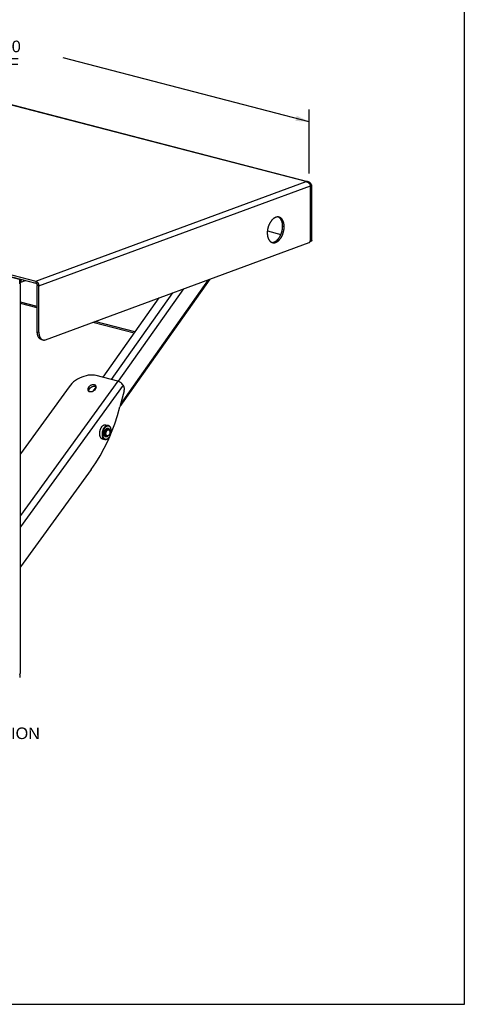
# Model space of a CAD drawing. Header units: inches. Extents: x 0 to 54.8, y 0 to 35.5.
# Tile 9 of 10: x 44.3 to 54.8, y 0 to 23.4. Entities that reach past the tile are written whole.
import ezdxf

# ---------------------------------------------------------------- set-up
doc = ezdxf.new("R2010")
doc.units = ezdxf.units.IN
doc.header["$LTSCALE"] = 3.016129
doc.header["$MEASUREMENT"] = 0
doc.layers.get('0').update_dxf_attribs({"linetype": 'CONTINUOUS'})
doc.layers.add('02___PRT_ALL_AXES', color=7, linetype='CONTINUOUS')
doc.layers.add('DIMENSIONS', color=7, linetype='CONTINUOUS')
doc.styles.get("Standard").update_dxf_attribs({"font": 'arial.ttf'})
doc.dimstyles.new('DIMSTYLE_1', dxfattribs={"dimtxt": 0.274194, "dimasz": 0.322581, "dimexe": 0.09, "dimexo": 0.07, "dimgap": 0.0425, "dimtad": 0, "dimtih": 1, "dimtoh": 1, "dimzin": 4, "dimdsep": 46, "dimtxsty": 'Standard', "dimblk": '_FILLED', "dimblk1": '_FILLED', "dimblk2": '_FILLED', "dimcen": 0.09, "dimazin": 1, "dimtfac": 1, "dimtdec": 3, "dimtofl": 0, "dimtmove": 0, "dimatfit": 3, "dimldrblk": '_FILLED', "dimfxl": 0, "dimtolj": 1, "dimtzin": 4, "dimarcsym": 0})

# ---------------------------------------------------------------- blocks, each defined once
blk = doc.blocks.new('_FILLED')
at = {"color": 0, "linetype": 'ByBlock'}
blk.add_solid([(0, 0), (-1, 0.2), (-1, -0.2)], dxfattribs=at)
blk = doc.blocks.new('*D2')
at = {"layer": 'DIMENSIONS', "color": 2, "linetype": 'Continuous'}
for p, q in [((37.367, 23.288), (37.367, 24.802)), ((37.367, 24.512), (43.21, 22.997)), ((51.156, 20.937), (45.313, 22.452)), ((51.156, 19.712), (51.156, 21.227))]:
    blk.add_line(p, q, dxfattribs=at)
at = {"layer": 'DIMENSIONS', "color": 2, "linetype": 'Continuous', "xscale": 0.3225806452, "yscale": 0.3225806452, "zscale": 0.3225806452}
for p, rotation in [((37.367, 24.512), 165.4635699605), ((51.156, 20.937), 345.4635699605)]:
    blk.add_blockref('_FILLED', p, dxfattribs=dict(at, rotation=rotation))
at = {"layer": 'DIMENSIONS', "color": 2, "linetype": 'Continuous', "insert": (43.827, 22.861), "char_height": 0.2742, "width": 0.95815, "attachment_point": 2, "line_spacing_factor": 0.9}
blk.add_mtext('18.00\\P REF', dxfattribs=at)

msp = doc.modelspace()

# ---------------------------------------------------------------- linework, layer by layer
at = {"color": 7, "linetype": 'Continuous'}
for p, q in [((54.839, 0), (54.839, 35.484)), ((51.186, 19.418), (51.183, 19.419)), ((51.217, 19.43), (51.186, 19.418)), ((51.186, 18.12), (51.186, 19.418)), ((50.562, 18.446), (50.525, 18.456)), ((50.163, 18.347), (50.485, 18.264)), ((51.178, 18.093), (51.201, 18.102)), ((51.186, 18.12), (51.217, 18.131)), ((42.361, 17.703), (44.664, 17.106)), ((44.269, 17.111), (44.282, 17.108)), ((44.281, 17.12), (44.281, 17.177)), ((44.308, 17.128), (44.281, 17.135)), ((44.308, 17.185), (44.308, 17.128)), ((44.308, 17.128), (44.42, 17.169)), ((44.664, 17.152), (44.664, 17.106)), ((44.736, 17.043), (44.7, 17.052)), ((44.7, 15.954), (44.7, 17.052)), ((46.666, 14.184), (48.806, 17.205)), ((48.758, 17.188), (46.687, 14.264)), ((47.909, 16.875), (46.456, 14.823)), ((48.172, 16.972), (46.619, 14.78)), ((44.7, 16.52), (44.297, 16.624)), ((47.587, 16.756), (46.254, 14.875)), ((46.997, 15.924), (46.017, 16.178)), ((44.7, 15.954), (44.736, 15.944)), ((44.798, 15.771), (44.834, 15.761)), ((46.614, 14.782), (44.297, 11.596)), ((46.614, 14.782), (46.101, 14.915)), ((46.74, 14.687), (44.297, 11.326)), ((45.453, 14.649), (44.297, 13.06)), ((45.914, 14.638), (45.936, 14.599)), ((46.094, 14.65), (46.022, 14.547)), ((46.762, 14.55), (46.663, 14.173)), ((46.755, 14.661), (46.74, 14.687)), ((46.315, 13.631), (46.319, 13.637)), ((46.319, 13.637), (46.323, 13.641)), ((46.319, 13.637), (46.322, 13.64)), ((46.422, 13.593), (46.419, 13.607)), ((46.452, 13.642), (46.45, 13.649)), ((46.452, 13.642), (46.45, 13.647)), ((46.288, 13.511), (46.287, 13.515)), ((46.29, 13.505), (46.288, 13.511)), ((46.379, 13.378), (46.42, 13.473)), ((46.399, 13.502), (46.389, 13.492)), ((46.401, 13.446), (46.396, 13.44)), ((45.976, 12.685), (44.297, 10.377)), ((44.281, 7.812), (44.281, 7.755)), ((0, 0), (54.839, 0))]:
    msp.add_line(p, q, dxfattribs=at)
at = {"color": 3, "linetype": 'Continuous'}
for p, q in [((51.083, 19.516), (37.44, 23.054)), ((51.126, 19.513), (37.445, 23.06)), ((44.664, 17.152), (51.083, 19.516)), ((44.736, 17.043), (51.183, 19.417)), ((51.183, 18.119), (51.183, 19.417)), ((51.217, 18.131), (51.217, 19.43)), ((44.897, 15.766), (51.158, 18.071)), ((42.361, 17.749), (44.664, 17.152)), ((44.308, 17.185), (43.918, 17.286)), ((44.297, 7.857), (44.297, 17.078)), ((44.308, 17.185), (44.329, 17.193)), ((44.736, 15.944), (44.736, 17.043)), ((44.7, 16.553), (44.297, 16.657)), ((47.017, 15.952), (46.069, 16.197)), ((45.918, 14.556), (45.918, 14.547)), ((46.078, 14.657), (46.062, 14.659))]:
    msp.add_line(p, q, dxfattribs=at)
for points in [[(51.125, 19.513), (51.123, 19.514), (51.12, 19.514), (51.117, 19.515), (51.115, 19.515), (51.112, 19.516), (51.11, 19.516), (51.107, 19.516), (51.104, 19.517), (51.102, 19.517), (51.099, 19.517), (51.097, 19.517), (51.094, 19.517), (51.091, 19.517), (51.089, 19.517), (51.086, 19.516), (51.083, 19.516)], [(51.083, 19.516), (51.086, 19.516), (51.088, 19.516), (51.09, 19.515), (51.092, 19.515), (51.094, 19.514), (51.096, 19.514), (51.098, 19.513), (51.1, 19.513), (51.102, 19.512), (51.104, 19.511), (51.106, 19.511), (51.108, 19.51), (51.11, 19.509), (51.112, 19.508), (51.114, 19.507), (51.116, 19.506), (51.118, 19.505), (51.12, 19.504), (51.122, 19.503), (51.124, 19.502), (51.126, 19.501), (51.128, 19.5), (51.13, 19.499), (51.132, 19.497), (51.133, 19.496), (51.135, 19.495), (51.137, 19.493), (51.139, 19.492), (51.141, 19.491), (51.142, 19.489), (51.144, 19.488), (51.146, 19.486), (51.147, 19.485), (51.149, 19.483), (51.151, 19.482), (51.152, 19.48), (51.154, 19.478), (51.155, 19.477), (51.157, 19.475), (51.158, 19.473), (51.16, 19.472), (51.161, 19.47), (51.162, 19.468), (51.164, 19.466), (51.165, 19.464), (51.166, 19.463), (51.168, 19.461), (51.169, 19.459), (51.17, 19.457), (51.171, 19.455), (51.172, 19.453), (51.173, 19.451), (51.174, 19.45), (51.175, 19.448), (51.176, 19.446), (51.177, 19.444), (51.178, 19.442), (51.179, 19.44), (51.18, 19.438), (51.181, 19.436), (51.182, 19.434), (51.182, 19.432)], [(51.217, 19.43), (51.216, 19.432), (51.215, 19.435), (51.214, 19.437), (51.212, 19.439), (51.211, 19.442), (51.21, 19.444), (51.208, 19.447), (51.207, 19.449), (51.206, 19.451), (51.204, 19.454), (51.203, 19.456), (51.201, 19.458), (51.199, 19.461), (51.198, 19.463), (51.196, 19.465), (51.194, 19.467), (51.193, 19.469), (51.191, 19.471), (51.189, 19.473), (51.187, 19.475), (51.186, 19.477), (51.184, 19.479), (51.182, 19.481), (51.18, 19.483), (51.178, 19.485), (51.176, 19.487), (51.174, 19.488), (51.172, 19.49), (51.17, 19.492), (51.167, 19.493), (51.165, 19.495), (51.163, 19.496), (51.161, 19.498), (51.159, 19.499), (51.156, 19.5), (51.154, 19.502), (51.152, 19.503), (51.149, 19.504), (51.147, 19.505), (51.145, 19.506), (51.142, 19.507), (51.14, 19.508), (51.137, 19.509), (51.135, 19.51), (51.133, 19.511), (51.13, 19.512), (51.128, 19.513), (51.126, 19.513)], [(51.182, 19.432), (51.182, 19.43), (51.183, 19.428), (51.183, 19.427), (51.183, 19.425), (51.183, 19.423), (51.183, 19.421), (51.183, 19.419), (51.183, 19.417)], [(50.439, 18.675), (50.437, 18.675), (50.434, 18.676), (50.431, 18.677), (50.428, 18.677), (50.424, 18.678), (50.421, 18.678), (50.418, 18.678), (50.415, 18.678), (50.411, 18.679), (50.408, 18.679), (50.405, 18.679), (50.401, 18.678), (50.398, 18.678), (50.395, 18.678), (50.391, 18.677), (50.388, 18.677), (50.385, 18.676), (50.381, 18.675), (50.378, 18.675), (50.374, 18.674), (50.371, 18.673), (50.368, 18.672), (50.364, 18.671), (50.361, 18.67), (50.358, 18.668), (50.354, 18.667), (50.351, 18.665), (50.347, 18.664), (50.344, 18.662), (50.341, 18.661), (50.337, 18.659), (50.334, 18.657), (50.331, 18.655), (50.327, 18.653), (50.324, 18.651), (50.321, 18.649), (50.317, 18.646), (50.314, 18.644), (50.311, 18.642), (50.307, 18.639), (50.304, 18.636), (50.301, 18.634), (50.298, 18.631), (50.294, 18.628), (50.291, 18.625), (50.288, 18.622), (50.285, 18.619), (50.282, 18.616), (50.279, 18.613), (50.276, 18.61), (50.272, 18.607), (50.269, 18.603), (50.266, 18.6), (50.263, 18.596), (50.261, 18.593), (50.258, 18.589), (50.255, 18.585), (50.252, 18.582), (50.249, 18.578), (50.246, 18.574), (50.243, 18.57), (50.241, 18.566), (50.238, 18.562), (50.235, 18.558), (50.233, 18.554), (50.23, 18.55), (50.228, 18.545), (50.225, 18.541), (50.223, 18.537), (50.22, 18.532), (50.218, 18.528), (50.215, 18.523), (50.213, 18.519), (50.211, 18.514), (50.209, 18.51), (50.206, 18.505), (50.204, 18.5), (50.202, 18.496), (50.2, 18.491), (50.198, 18.486), (50.196, 18.481), (50.194, 18.477), (50.192, 18.472), (50.19, 18.467), (50.189, 18.462), (50.187, 18.457), (50.185, 18.452), (50.184, 18.447), (50.182, 18.442), (50.181, 18.437), (50.179, 18.432), (50.178, 18.427), (50.176, 18.422), (50.175, 18.416), (50.174, 18.411), (50.173, 18.406), (50.171, 18.401), (50.17, 18.396), (50.169, 18.391), (50.168, 18.386), (50.167, 18.38), (50.166, 18.375), (50.166, 18.37), (50.165, 18.365), (50.164, 18.36), (50.164, 18.355), (50.163, 18.349), (50.162, 18.344), (50.162, 18.339), (50.161, 18.334), (50.161, 18.329), (50.161, 18.324), (50.161, 18.319), (50.16, 18.314), (50.16, 18.308), (50.16, 18.303), (50.16, 18.298)], [(50.562, 18.446), (50.562, 18.451), (50.562, 18.456), (50.562, 18.461), (50.561, 18.466), (50.561, 18.471), (50.561, 18.476), (50.56, 18.481), (50.56, 18.486), (50.559, 18.49), (50.559, 18.495), (50.558, 18.5), (50.558, 18.505), (50.557, 18.509), (50.556, 18.514), (50.555, 18.518), (50.555, 18.523), (50.554, 18.527), (50.553, 18.532), (50.552, 18.536), (50.55, 18.541), (50.549, 18.545), (50.548, 18.549), (50.547, 18.553), (50.546, 18.558), (50.544, 18.562), (50.543, 18.566), (50.541, 18.57), (50.54, 18.574), (50.538, 18.577), (50.537, 18.581), (50.535, 18.585), (50.533, 18.589), (50.531, 18.592), (50.53, 18.596), (50.528, 18.599), (50.526, 18.603), (50.524, 18.606), (50.522, 18.61), (50.52, 18.613), (50.518, 18.616), (50.516, 18.619), (50.513, 18.622), (50.511, 18.625), (50.509, 18.628), (50.507, 18.631), (50.504, 18.633), (50.502, 18.636), (50.499, 18.639), (50.497, 18.641), (50.494, 18.644), (50.492, 18.646), (50.489, 18.648), (50.487, 18.651), (50.484, 18.653), (50.481, 18.655), (50.478, 18.657), (50.476, 18.659), (50.473, 18.66), (50.47, 18.662), (50.467, 18.664), (50.464, 18.665), (50.461, 18.667), (50.458, 18.668), (50.455, 18.669), (50.452, 18.671), (50.449, 18.672), (50.446, 18.673), (50.443, 18.674), (50.44, 18.675), (50.439, 18.675)], [(50.16, 18.298), (50.16, 18.293), (50.16, 18.288), (50.16, 18.283), (50.161, 18.278), (50.161, 18.274), (50.161, 18.269), (50.161, 18.264), (50.162, 18.259), (50.162, 18.254), (50.163, 18.249), (50.164, 18.245), (50.164, 18.24), (50.165, 18.235), (50.166, 18.231), (50.166, 18.226), (50.167, 18.222), (50.168, 18.217), (50.169, 18.213), (50.17, 18.208), (50.171, 18.204), (50.173, 18.2), (50.174, 18.195), (50.175, 18.191), (50.176, 18.187), (50.178, 18.183), (50.179, 18.179), (50.181, 18.175), (50.182, 18.171), (50.184, 18.167), (50.185, 18.163), (50.187, 18.16), (50.189, 18.156), (50.19, 18.152), (50.192, 18.149), (50.194, 18.145), (50.196, 18.142), (50.198, 18.138), (50.2, 18.135), (50.202, 18.132), (50.204, 18.129), (50.206, 18.126), (50.209, 18.123), (50.211, 18.12), (50.213, 18.117), (50.215, 18.114), (50.218, 18.111), (50.22, 18.109), (50.223, 18.106), (50.225, 18.103), (50.228, 18.101), (50.23, 18.099), (50.233, 18.096), (50.235, 18.094), (50.238, 18.092), (50.241, 18.09), (50.243, 18.088), (50.246, 18.086), (50.249, 18.084), (50.252, 18.083), (50.255, 18.081), (50.258, 18.079), (50.261, 18.078), (50.263, 18.077), (50.266, 18.075), (50.269, 18.074), (50.272, 18.073), (50.276, 18.072), (50.279, 18.071), (50.282, 18.07), (50.283, 18.07)], [(50.283, 18.07), (50.285, 18.069), (50.288, 18.069), (50.291, 18.068), (50.294, 18.067), (50.298, 18.067), (50.301, 18.067), (50.304, 18.066), (50.307, 18.066), (50.311, 18.066), (50.314, 18.066), (50.317, 18.066), (50.321, 18.066), (50.324, 18.067), (50.327, 18.067), (50.331, 18.067), (50.334, 18.068), (50.337, 18.068), (50.341, 18.069), (50.344, 18.07), (50.347, 18.071), (50.351, 18.072), (50.354, 18.073), (50.358, 18.074), (50.361, 18.075), (50.364, 18.076), (50.368, 18.078), (50.371, 18.079), (50.374, 18.081), (50.378, 18.082), (50.381, 18.084), (50.385, 18.086), (50.388, 18.088), (50.391, 18.09), (50.395, 18.092), (50.398, 18.094), (50.401, 18.096), (50.405, 18.098), (50.408, 18.101), (50.411, 18.103), (50.415, 18.106), (50.418, 18.108), (50.421, 18.111), (50.424, 18.114), (50.428, 18.116), (50.431, 18.119), (50.434, 18.122), (50.437, 18.125), (50.44, 18.128), (50.443, 18.132), (50.446, 18.135), (50.449, 18.138), (50.452, 18.141), (50.455, 18.145), (50.458, 18.148), (50.461, 18.152), (50.464, 18.156), (50.467, 18.159), (50.47, 18.163), (50.473, 18.167), (50.476, 18.171), (50.478, 18.175), (50.481, 18.179), (50.484, 18.183), (50.487, 18.187), (50.489, 18.191), (50.492, 18.195), (50.494, 18.199), (50.497, 18.204), (50.499, 18.208), (50.502, 18.212), (50.504, 18.217), (50.507, 18.221), (50.509, 18.226), (50.511, 18.23), (50.513, 18.235), (50.516, 18.24), (50.518, 18.244), (50.52, 18.249), (50.522, 18.254), (50.524, 18.258), (50.526, 18.263), (50.528, 18.268), (50.53, 18.273), (50.531, 18.278), (50.533, 18.283), (50.535, 18.288), (50.537, 18.293), (50.538, 18.298), (50.54, 18.303), (50.541, 18.308), (50.543, 18.313), (50.544, 18.318), (50.546, 18.323), (50.547, 18.328), (50.548, 18.333), (50.549, 18.338), (50.55, 18.344), (50.552, 18.349), (50.553, 18.354), (50.554, 18.359), (50.555, 18.364), (50.555, 18.369), (50.556, 18.375), (50.557, 18.38), (50.558, 18.385), (50.558, 18.39), (50.559, 18.395), (50.559, 18.4), (50.56, 18.406), (50.56, 18.411), (50.561, 18.416), (50.561, 18.421), (50.561, 18.426), (50.562, 18.431), (50.562, 18.436), (50.562, 18.441), (50.562, 18.446)], [(51.158, 18.071), (51.158, 18.072), (51.159, 18.072), (51.16, 18.072), (51.16, 18.073), (51.161, 18.073), (51.162, 18.073), (51.163, 18.074), (51.163, 18.074), (51.164, 18.075), (51.165, 18.075), (51.165, 18.076), (51.166, 18.077), (51.167, 18.077), (51.167, 18.078), (51.168, 18.078), (51.169, 18.079), (51.169, 18.08), (51.17, 18.081), (51.171, 18.081), (51.171, 18.082), (51.172, 18.083), (51.172, 18.084), (51.173, 18.085), (51.174, 18.085), (51.174, 18.086), (51.175, 18.087), (51.175, 18.088), (51.176, 18.089), (51.176, 18.09), (51.177, 18.091), (51.177, 18.092), (51.178, 18.093)], [(51.178, 18.093), (51.178, 18.094), (51.179, 18.095), (51.179, 18.096), (51.179, 18.097), (51.18, 18.098), (51.18, 18.099), (51.18, 18.1), (51.181, 18.101), (51.181, 18.102), (51.181, 18.104), (51.182, 18.105), (51.182, 18.106), (51.182, 18.107), (51.182, 18.108), (51.182, 18.109), (51.183, 18.11), (51.183, 18.111), (51.183, 18.112), (51.183, 18.113), (51.183, 18.114), (51.183, 18.116), (51.183, 18.117), (51.183, 18.118), (51.183, 18.119)], [(51.217, 18.131), (51.217, 18.13), (51.217, 18.129), (51.217, 18.128), (51.217, 18.127), (51.217, 18.126), (51.217, 18.125), (51.217, 18.124), (51.217, 18.123), (51.216, 18.122), (51.216, 18.121), (51.216, 18.12), (51.216, 18.119), (51.215, 18.118), (51.215, 18.117), (51.215, 18.116), (51.214, 18.116), (51.214, 18.115), (51.214, 18.114), (51.213, 18.113), (51.213, 18.112), (51.212, 18.112), (51.212, 18.111), (51.211, 18.11), (51.211, 18.109), (51.21, 18.109), (51.21, 18.108), (51.209, 18.107), (51.208, 18.107), (51.208, 18.106), (51.207, 18.106), (51.206, 18.105), (51.206, 18.105), (51.205, 18.104), (51.204, 18.104), (51.204, 18.103), (51.203, 18.103), (51.202, 18.102), (51.202, 18.102), (51.201, 18.102), (51.201, 18.102)], [(44.282, 17.108), (44.282, 17.108), (44.281, 17.108), (44.28, 17.108), (44.28, 17.108), (44.279, 17.108), (44.278, 17.108), (44.277, 17.108), (44.277, 17.108), (44.276, 17.108), (44.275, 17.108), (44.275, 17.108), (44.274, 17.108), (44.273, 17.107), (44.272, 17.107), (44.272, 17.107)], [(44.297, 17.035), (44.298, 17.039), (44.299, 17.05), (44.3, 17.061), (44.3, 17.071), (44.299, 17.081), (44.298, 17.091), (44.296, 17.1), (44.294, 17.109), (44.291, 17.118), (44.287, 17.125), (44.283, 17.132), (44.281, 17.135)], [(44.297, 17.078), (44.297, 17.079), (44.297, 17.08), (44.297, 17.081), (44.297, 17.083), (44.297, 17.084), (44.297, 17.085), (44.297, 17.086), (44.297, 17.087), (44.297, 17.088), (44.296, 17.088), (44.296, 17.089), (44.296, 17.09), (44.296, 17.091), (44.295, 17.092), (44.295, 17.093), (44.295, 17.094), (44.295, 17.095), (44.294, 17.096), (44.294, 17.096), (44.293, 17.097), (44.293, 17.098), (44.293, 17.099), (44.292, 17.099), (44.292, 17.1), (44.291, 17.101), (44.291, 17.101), (44.29, 17.102), (44.29, 17.102), (44.289, 17.103), (44.289, 17.104), (44.288, 17.104), (44.288, 17.105), (44.287, 17.105), (44.287, 17.105), (44.286, 17.106), (44.285, 17.106), (44.285, 17.106), (44.284, 17.107), (44.284, 17.107), (44.283, 17.107), (44.282, 17.107), (44.282, 17.108)], [(44.664, 17.152), (44.665, 17.152), (44.667, 17.151), (44.669, 17.151), (44.67, 17.15), (44.672, 17.149), (44.673, 17.149), (44.675, 17.148), (44.677, 17.147), (44.678, 17.146), (44.68, 17.146), (44.681, 17.145), (44.683, 17.144), (44.685, 17.143), (44.686, 17.142), (44.688, 17.141), (44.689, 17.14), (44.691, 17.138), (44.692, 17.137), (44.694, 17.136), (44.695, 17.135), (44.697, 17.134), (44.698, 17.132), (44.7, 17.131), (44.701, 17.13), (44.702, 17.128), (44.704, 17.127), (44.705, 17.125), (44.706, 17.124), (44.708, 17.122), (44.709, 17.121), (44.71, 17.119), (44.711, 17.117), (44.713, 17.116), (44.714, 17.114), (44.715, 17.112), (44.716, 17.11), (44.717, 17.109), (44.718, 17.107), (44.719, 17.105), (44.721, 17.103), (44.722, 17.101), (44.722, 17.099), (44.723, 17.098), (44.724, 17.096), (44.725, 17.094), (44.726, 17.092), (44.727, 17.09), (44.728, 17.088), (44.728, 17.086), (44.729, 17.084), (44.73, 17.082), (44.731, 17.08), (44.731, 17.078), (44.732, 17.076), (44.732, 17.074), (44.733, 17.072), (44.733, 17.07), (44.734, 17.068), (44.734, 17.065), (44.735, 17.063), (44.735, 17.061), (44.735, 17.059), (44.735, 17.057), (44.736, 17.055), (44.736, 17.053), (44.736, 17.051), (44.736, 17.049), (44.736, 17.047), (44.736, 17.045), (44.736, 17.043)], [(44.736, 15.944), (44.736, 15.94), (44.736, 15.936), (44.737, 15.932), (44.737, 15.928), (44.737, 15.923), (44.737, 15.919), (44.738, 15.915), (44.738, 15.911), (44.738, 15.907), (44.739, 15.903), (44.739, 15.899), (44.74, 15.895), (44.741, 15.891), (44.741, 15.887), (44.742, 15.884), (44.743, 15.88), (44.744, 15.876), (44.745, 15.872), (44.746, 15.869), (44.747, 15.865), (44.748, 15.861), (44.749, 15.858), (44.75, 15.854), (44.751, 15.851), (44.752, 15.847), (44.753, 15.844), (44.755, 15.841), (44.756, 15.838), (44.757, 15.834), (44.759, 15.831), (44.76, 15.828), (44.762, 15.825), (44.763, 15.822), (44.765, 15.819), (44.767, 15.816), (44.768, 15.814), (44.77, 15.811), (44.772, 15.808), (44.774, 15.806), (44.776, 15.803), (44.778, 15.801), (44.779, 15.798), (44.781, 15.796), (44.783, 15.794), (44.785, 15.791), (44.788, 15.789), (44.79, 15.787), (44.792, 15.785), (44.794, 15.783), (44.796, 15.781), (44.799, 15.779), (44.801, 15.778), (44.803, 15.776), (44.805, 15.774), (44.808, 15.773), (44.81, 15.771), (44.813, 15.77), (44.815, 15.769), (44.818, 15.768), (44.82, 15.766), (44.823, 15.765), (44.825, 15.764), (44.828, 15.763), (44.83, 15.763), (44.833, 15.762), (44.834, 15.761)], [(44.834, 15.761), (44.836, 15.761), (44.838, 15.761), (44.841, 15.76), (44.844, 15.76), (44.846, 15.759), (44.849, 15.759), (44.852, 15.759), (44.855, 15.759), (44.857, 15.758), (44.86, 15.758), (44.863, 15.759), (44.866, 15.759), (44.869, 15.759), (44.871, 15.759), (44.874, 15.76), (44.877, 15.76), (44.88, 15.761), (44.883, 15.761), (44.886, 15.762), (44.888, 15.763), (44.891, 15.764), (44.894, 15.765), (44.897, 15.766)], [(45.936, 14.599), (45.927, 14.584), (45.921, 14.57), (45.918, 14.556)], [(46.062, 14.659), (46.046, 14.659), (46.028, 14.657), (46.01, 14.652), (45.993, 14.645), (45.976, 14.636), (45.961, 14.625), (45.948, 14.612), (45.936, 14.599)], [(46.099, 14.647), (46.091, 14.652), (46.078, 14.657)], [(44.281, 7.815), (44.282, 7.816), (44.282, 7.816), (44.283, 7.817), (44.284, 7.818), (44.284, 7.818), (44.285, 7.819), (44.285, 7.82), (44.286, 7.821), (44.287, 7.822), (44.287, 7.822), (44.288, 7.823), (44.288, 7.824), (44.289, 7.825), (44.289, 7.826), (44.29, 7.827), (44.29, 7.828), (44.291, 7.829), (44.291, 7.83), (44.292, 7.831), (44.292, 7.832), (44.293, 7.833), (44.293, 7.834), (44.293, 7.835), (44.294, 7.836), (44.294, 7.837), (44.295, 7.838), (44.295, 7.839), (44.295, 7.84), (44.295, 7.841), (44.296, 7.842), (44.296, 7.844), (44.296, 7.845), (44.296, 7.846), (44.297, 7.847), (44.297, 7.848), (44.297, 7.849), (44.297, 7.85), (44.297, 7.851), (44.297, 7.852), (44.297, 7.853), (44.297, 7.855), (44.297, 7.856), (44.297, 7.857)]]:
    msp.add_lwpolyline(points, dxfattribs=at)
at = {"color": 7, "linetype": 'Continuous'}
for points in [[(51.186, 19.418), (51.185, 19.42), (51.184, 19.421), (51.183, 19.422)], [(50.265, 18.076), (50.267, 18.076), (50.271, 18.076), (50.274, 18.076), (50.277, 18.076), (50.28, 18.076), (50.284, 18.076), (50.287, 18.076), (50.29, 18.076), (50.294, 18.077), (50.297, 18.077), (50.3, 18.078), (50.304, 18.079), (50.307, 18.079), (50.311, 18.08), (50.314, 18.081), (50.317, 18.082), (50.321, 18.083), (50.324, 18.085), (50.328, 18.086), (50.331, 18.087), (50.334, 18.089), (50.338, 18.09), (50.341, 18.092), (50.344, 18.094), (50.348, 18.095), (50.351, 18.097), (50.355, 18.099), (50.358, 18.101), (50.361, 18.103), (50.365, 18.106), (50.368, 18.108), (50.371, 18.11), (50.375, 18.113), (50.378, 18.115), (50.381, 18.118), (50.384, 18.12), (50.388, 18.123), (50.391, 18.126), (50.394, 18.129), (50.397, 18.132), (50.4, 18.135), (50.403, 18.138), (50.406, 18.141), (50.41, 18.144), (50.413, 18.148), (50.416, 18.151), (50.419, 18.154), (50.422, 18.158), (50.425, 18.161), (50.428, 18.165), (50.43, 18.169), (50.433, 18.173), (50.436, 18.176), (50.439, 18.18), (50.442, 18.184), (50.444, 18.188), (50.447, 18.192), (50.45, 18.196), (50.452, 18.2), (50.455, 18.205), (50.458, 18.209), (50.46, 18.213), (50.463, 18.217), (50.465, 18.222), (50.467, 18.226), (50.47, 18.231), (50.472, 18.235), (50.474, 18.24), (50.477, 18.244), (50.479, 18.249), (50.481, 18.254), (50.483, 18.258), (50.485, 18.263), (50.487, 18.268), (50.489, 18.273), (50.491, 18.278), (50.493, 18.283), (50.495, 18.287), (50.496, 18.292), (50.498, 18.297), (50.5, 18.302), (50.501, 18.307), (50.503, 18.312), (50.505, 18.317), (50.506, 18.322), (50.507, 18.328), (50.509, 18.333), (50.51, 18.338), (50.511, 18.343), (50.513, 18.348), (50.514, 18.353), (50.515, 18.358), (50.516, 18.363), (50.517, 18.369), (50.518, 18.374), (50.519, 18.379), (50.519, 18.384), (50.52, 18.389), (50.521, 18.394), (50.522, 18.4), (50.522, 18.405), (50.523, 18.41), (50.523, 18.415), (50.524, 18.42), (50.524, 18.425), (50.524, 18.431), (50.525, 18.436), (50.525, 18.441), (50.525, 18.446), (50.525, 18.451), (50.525, 18.456)], [(50.525, 18.456), (50.525, 18.461), (50.525, 18.466), (50.525, 18.471), (50.525, 18.476), (50.524, 18.481), (50.524, 18.486), (50.524, 18.49), (50.523, 18.495), (50.523, 18.5), (50.522, 18.505), (50.522, 18.509), (50.521, 18.514), (50.52, 18.519), (50.519, 18.523), (50.519, 18.528), (50.518, 18.532), (50.517, 18.537), (50.516, 18.541), (50.515, 18.546), (50.514, 18.55), (50.513, 18.554), (50.511, 18.559), (50.51, 18.563), (50.509, 18.567), (50.507, 18.571), (50.506, 18.575), (50.505, 18.579), (50.503, 18.583), (50.501, 18.587), (50.5, 18.591), (50.498, 18.595), (50.496, 18.598), (50.495, 18.602), (50.493, 18.605), (50.491, 18.609), (50.489, 18.612), (50.487, 18.616), (50.485, 18.619), (50.483, 18.622), (50.481, 18.625), (50.479, 18.629), (50.477, 18.632), (50.474, 18.635), (50.472, 18.637), (50.47, 18.64), (50.467, 18.643), (50.465, 18.646), (50.463, 18.648), (50.46, 18.651), (50.458, 18.653), (50.455, 18.656), (50.452, 18.658), (50.45, 18.66), (50.447, 18.662), (50.444, 18.664), (50.442, 18.666), (50.439, 18.668), (50.436, 18.67), (50.433, 18.672), (50.43, 18.673), (50.428, 18.675), (50.425, 18.676), (50.422, 18.678), (50.421, 18.678)], [(51.18, 18.098), (51.18, 18.098), (51.18, 18.099), (51.181, 18.099), (51.181, 18.1), (51.182, 18.101), (51.182, 18.102), (51.183, 18.103), (51.183, 18.103), (51.183, 18.104), (51.184, 18.105), (51.184, 18.106), (51.184, 18.107), (51.185, 18.108), (51.185, 18.109), (51.185, 18.11), (51.185, 18.111), (51.186, 18.112), (51.186, 18.113), (51.186, 18.114), (51.186, 18.115), (51.186, 18.116), (51.186, 18.117), (51.186, 18.118), (51.186, 18.119), (51.186, 18.12)], [(44.288, 17.123), (44.289, 17.124), (44.291, 17.126), (44.293, 17.128), (44.295, 17.131), (44.296, 17.131)], [(44.664, 17.106), (44.665, 17.106), (44.666, 17.106), (44.667, 17.105), (44.668, 17.105), (44.668, 17.105), (44.669, 17.104), (44.67, 17.104), (44.671, 17.103), (44.672, 17.103), (44.673, 17.102), (44.674, 17.102), (44.675, 17.101), (44.676, 17.1), (44.677, 17.1), (44.678, 17.099), (44.679, 17.098), (44.68, 17.098), (44.68, 17.097), (44.681, 17.096), (44.682, 17.095), (44.683, 17.094), (44.684, 17.093), (44.685, 17.093), (44.685, 17.092), (44.686, 17.091), (44.687, 17.09), (44.688, 17.089), (44.688, 17.088), (44.689, 17.087), (44.69, 17.086), (44.69, 17.085), (44.691, 17.083), (44.692, 17.082), (44.692, 17.081), (44.693, 17.08), (44.693, 17.079), (44.694, 17.078), (44.694, 17.077), (44.695, 17.076), (44.695, 17.074), (44.696, 17.073), (44.696, 17.072), (44.697, 17.071), (44.697, 17.07), (44.697, 17.068), (44.698, 17.067), (44.698, 17.066), (44.698, 17.065), (44.699, 17.063), (44.699, 17.062), (44.699, 17.061), (44.699, 17.06), (44.699, 17.058), (44.699, 17.057), (44.699, 17.056), (44.7, 17.055), (44.7, 17.054), (44.7, 17.052)], [(44.798, 15.771), (44.796, 15.771), (44.794, 15.772), (44.791, 15.773), (44.788, 15.774), (44.786, 15.775), (44.783, 15.776), (44.781, 15.777), (44.778, 15.778), (44.776, 15.78), (44.773, 15.781), (44.771, 15.782), (44.769, 15.784), (44.766, 15.786), (44.764, 15.787), (44.762, 15.789), (44.759, 15.791), (44.757, 15.793), (44.755, 15.795), (44.753, 15.797), (44.751, 15.799), (44.749, 15.801), (44.747, 15.803), (44.745, 15.805), (44.743, 15.808), (44.741, 15.81), (44.739, 15.813), (44.737, 15.815), (44.735, 15.818), (44.733, 15.82), (44.732, 15.823), (44.73, 15.826), (44.728, 15.829), (44.727, 15.832), (44.725, 15.835), (44.724, 15.838), (44.722, 15.841), (44.721, 15.844), (44.719, 15.847), (44.718, 15.85), (44.717, 15.854), (44.715, 15.857), (44.714, 15.86), (44.713, 15.864), (44.712, 15.867), (44.711, 15.871), (44.71, 15.874), (44.709, 15.878), (44.708, 15.882), (44.707, 15.886), (44.706, 15.889), (44.705, 15.893), (44.705, 15.897), (44.704, 15.901), (44.703, 15.905), (44.703, 15.909), (44.702, 15.913), (44.702, 15.917), (44.701, 15.921), (44.701, 15.925), (44.701, 15.929), (44.7, 15.933), (44.7, 15.937), (44.7, 15.941), (44.7, 15.945), (44.7, 15.95), (44.7, 15.954)], [(46.101, 14.915), (46.057, 14.924), (46.01, 14.928), (45.96, 14.927), (45.909, 14.922), (45.857, 14.912), (45.805, 14.897), (45.753, 14.878), (45.702, 14.855), (45.653, 14.828), (45.606, 14.798), (45.562, 14.764), (45.521, 14.728), (45.485, 14.689), (45.453, 14.649)], [(46.74, 14.687), (46.726, 14.707), (46.709, 14.726), (46.687, 14.745), (46.662, 14.761), (46.639, 14.773), (46.614, 14.782)], [(45.914, 14.638), (45.906, 14.623), (45.9, 14.609), (45.897, 14.595), (45.897, 14.582), (45.9, 14.569), (45.903, 14.563)], [(45.903, 14.563), (45.906, 14.558), (45.915, 14.549), (45.926, 14.541), (45.94, 14.536), (45.955, 14.534), (45.972, 14.534), (45.99, 14.536), (46.007, 14.541), (46.025, 14.548), (46.041, 14.558), (46.057, 14.569), (46.07, 14.581), (46.081, 14.594)], [(46.093, 14.669), (46.09, 14.674), (46.081, 14.684), (46.069, 14.691), (46.056, 14.696), (46.04, 14.698), (46.024, 14.698), (46.006, 14.696), (45.989, 14.691), (45.971, 14.684), (45.955, 14.675), (45.939, 14.664), (45.926, 14.651), (45.914, 14.638)], [(46.081, 14.594), (46.09, 14.609), (46.096, 14.623), (46.099, 14.637), (46.099, 14.651), (46.096, 14.663), (46.093, 14.669)], [(46.762, 14.55), (46.766, 14.571), (46.768, 14.591), (46.768, 14.611), (46.766, 14.629), (46.761, 14.646), (46.755, 14.661)], [(46.445, 13.531), (46.462, 13.57), (46.538, 13.767), (46.605, 13.967), (46.663, 14.173)], [(46.284, 13.676), (46.278, 13.667), (46.272, 13.658), (46.267, 13.649), (46.262, 13.639), (46.257, 13.628), (46.253, 13.618), (46.249, 13.607), (46.246, 13.596), (46.243, 13.584), (46.241, 13.573), (46.239, 13.561), (46.237, 13.55), (46.236, 13.539), (46.236, 13.528), (46.236, 13.517), (46.237, 13.506), (46.238, 13.495), (46.239, 13.485), (46.242, 13.475)], [(46.295, 13.667), (46.289, 13.659), (46.284, 13.651), (46.279, 13.642), (46.274, 13.632), (46.27, 13.623), (46.266, 13.613), (46.262, 13.602), (46.259, 13.592), (46.257, 13.581), (46.254, 13.57), (46.253, 13.56), (46.251, 13.549), (46.25, 13.538), (46.25, 13.528), (46.25, 13.517), (46.251, 13.507), (46.252, 13.497), (46.253, 13.488), (46.255, 13.479)], [(46.296, 13.692), (46.29, 13.684), (46.284, 13.676)], [(46.288, 13.511), (46.287, 13.517), (46.286, 13.524), (46.286, 13.531), (46.285, 13.538), (46.286, 13.546), (46.286, 13.553), (46.287, 13.561), (46.288, 13.569), (46.29, 13.576), (46.292, 13.584), (46.295, 13.592), (46.297, 13.599), (46.3, 13.606), (46.304, 13.613), (46.307, 13.62), (46.311, 13.626), (46.315, 13.631)], [(46.307, 13.682), (46.301, 13.675), (46.295, 13.667)], [(46.332, 13.72), (46.325, 13.716), (46.317, 13.711), (46.31, 13.705), (46.303, 13.699), (46.296, 13.692)], [(46.301, 13.538), (46.301, 13.546), (46.302, 13.554), (46.303, 13.562), (46.305, 13.57), (46.307, 13.578), (46.309, 13.586), (46.312, 13.594), (46.315, 13.601), (46.319, 13.608), (46.322, 13.615), (46.327, 13.621), (46.331, 13.627), (46.336, 13.632), (46.341, 13.637), (46.346, 13.641), (46.351, 13.645), (46.356, 13.648), (46.361, 13.65), (46.367, 13.652), (46.372, 13.653), (46.377, 13.653), (46.382, 13.652), (46.385, 13.652)], [(46.45, 13.647), (46.448, 13.656), (46.445, 13.664), (46.442, 13.672), (46.438, 13.68), (46.434, 13.687), (46.429, 13.693), (46.424, 13.699), (46.419, 13.704), (46.414, 13.708), (46.408, 13.712), (46.402, 13.715), (46.395, 13.717), (46.389, 13.719), (46.382, 13.72), (46.375, 13.72), (46.368, 13.719), (46.361, 13.718), (46.354, 13.716), (46.347, 13.713), (46.34, 13.709), (46.333, 13.705), (46.327, 13.7), (46.32, 13.695), (46.313, 13.689), (46.307, 13.682)], [(46.322, 13.64), (46.323, 13.642), (46.328, 13.647), (46.333, 13.651), (46.338, 13.655), (46.343, 13.658), (46.348, 13.661), (46.353, 13.663), (46.358, 13.664), (46.363, 13.665), (46.368, 13.666), (46.373, 13.666), (46.377, 13.665), (46.382, 13.664), (46.387, 13.662), (46.391, 13.659), (46.395, 13.656), (46.399, 13.653), (46.402, 13.649), (46.406, 13.645), (46.409, 13.64), (46.411, 13.634), (46.414, 13.629), (46.416, 13.622), (46.417, 13.616), (46.418, 13.611)], [(46.323, 13.641), (46.327, 13.644), (46.331, 13.648), (46.336, 13.651), (46.341, 13.653), (46.345, 13.655), (46.35, 13.657), (46.354, 13.658), (46.359, 13.658)], [(46.329, 13.539), (46.329, 13.545), (46.33, 13.552), (46.331, 13.558), (46.332, 13.564), (46.334, 13.571), (46.335, 13.577), (46.338, 13.583), (46.34, 13.589), (46.343, 13.594), (46.346, 13.599), (46.349, 13.604), (46.353, 13.609), (46.357, 13.613), (46.36, 13.617), (46.364, 13.62), (46.368, 13.623), (46.372, 13.625), (46.377, 13.627), (46.381, 13.628), (46.385, 13.629), (46.389, 13.629), (46.393, 13.629), (46.397, 13.628), (46.4, 13.626), (46.404, 13.624), (46.407, 13.622), (46.41, 13.619), (46.413, 13.615), (46.416, 13.611), (46.418, 13.607)], [(46.388, 13.729), (46.383, 13.73), (46.376, 13.731), (46.369, 13.731), (46.362, 13.731), (46.354, 13.729), (46.347, 13.727), (46.339, 13.724), (46.332, 13.72)], [(46.359, 13.658), (46.363, 13.658), (46.367, 13.657), (46.369, 13.657)], [(46.369, 13.657), (46.372, 13.656), (46.376, 13.654), (46.377, 13.654)], [(46.385, 13.652), (46.387, 13.651), (46.392, 13.649), (46.396, 13.647), (46.4, 13.643), (46.404, 13.64), (46.408, 13.635), (46.411, 13.63), (46.414, 13.625), (46.416, 13.619), (46.418, 13.612), (46.419, 13.607)], [(46.45, 13.649), (46.449, 13.654), (46.446, 13.664), (46.443, 13.673), (46.44, 13.681), (46.436, 13.689), (46.431, 13.696), (46.426, 13.703), (46.421, 13.709), (46.416, 13.714), (46.41, 13.719), (46.403, 13.723), (46.397, 13.726), (46.39, 13.729), (46.388, 13.729)], [(46.424, 13.574), (46.424, 13.568), (46.423, 13.562), (46.423, 13.555), (46.421, 13.549), (46.42, 13.543), (46.418, 13.537), (46.416, 13.531), (46.413, 13.525), (46.41, 13.519), (46.407, 13.514), (46.404, 13.509), (46.4, 13.505), (46.399, 13.502)], [(46.411, 13.458), (46.416, 13.466), (46.422, 13.475), (46.427, 13.484), (46.431, 13.493), (46.436, 13.503), (46.44, 13.513), (46.443, 13.524), (46.446, 13.534), (46.449, 13.545), (46.451, 13.555), (46.453, 13.566), (46.454, 13.577), (46.455, 13.587), (46.456, 13.598), (46.456, 13.608), (46.455, 13.618), (46.454, 13.628), (46.452, 13.638), (46.452, 13.642)], [(46.418, 13.607), (46.42, 13.602), (46.421, 13.597), (46.422, 13.593)], [(46.422, 13.593), (46.423, 13.592), (46.423, 13.586), (46.424, 13.58), (46.424, 13.574)], [(45.976, 12.685), (46.087, 12.846), (46.191, 13.015), (46.288, 13.193), (46.379, 13.378)], [(46.242, 13.475), (46.244, 13.466), (46.247, 13.457), (46.251, 13.449), (46.255, 13.441), (46.259, 13.433), (46.264, 13.427), (46.269, 13.421), (46.275, 13.415), (46.281, 13.411), (46.287, 13.407), (46.293, 13.403), (46.3, 13.401), (46.303, 13.4)], [(46.255, 13.479), (46.258, 13.47), (46.261, 13.461), (46.264, 13.453), (46.268, 13.446), (46.272, 13.439), (46.277, 13.433), (46.281, 13.427), (46.287, 13.422), (46.292, 13.418), (46.298, 13.414), (46.304, 13.411), (46.31, 13.409), (46.317, 13.407), (46.324, 13.406), (46.33, 13.406), (46.337, 13.407), (46.344, 13.408), (46.351, 13.41), (46.358, 13.413), (46.365, 13.416), (46.372, 13.421), (46.379, 13.425), (46.386, 13.431), (46.392, 13.437)], [(46.387, 13.489), (46.387, 13.489), (46.382, 13.484), (46.378, 13.479), (46.373, 13.475), (46.368, 13.471), (46.363, 13.468), (46.358, 13.465), (46.353, 13.463), (46.348, 13.461), (46.343, 13.46), (46.338, 13.46), (46.333, 13.46), (46.328, 13.461), (46.324, 13.462), (46.319, 13.464), (46.315, 13.466), (46.311, 13.469), (46.307, 13.473), (46.303, 13.477), (46.3, 13.481), (46.297, 13.486), (46.294, 13.491), (46.292, 13.497), (46.29, 13.503), (46.288, 13.51), (46.288, 13.511)], [(46.315, 13.475), (46.311, 13.478), (46.307, 13.48), (46.304, 13.483), (46.3, 13.487), (46.297, 13.491), (46.295, 13.495), (46.292, 13.5), (46.29, 13.505)], [(46.338, 13.47), (46.336, 13.47), (46.331, 13.472), (46.327, 13.475), (46.322, 13.478), (46.319, 13.482), (46.315, 13.486), (46.312, 13.491), (46.309, 13.497), (46.307, 13.503), (46.305, 13.509), (46.303, 13.516), (46.302, 13.523), (46.301, 13.531), (46.301, 13.538)], [(46.303, 13.4), (46.307, 13.399), (46.314, 13.398), (46.321, 13.398), (46.329, 13.399), (46.336, 13.4), (46.344, 13.403), (46.351, 13.406), (46.359, 13.409), (46.366, 13.414), (46.373, 13.419), (46.38, 13.425), (46.387, 13.431), (46.394, 13.438), (46.396, 13.44)], [(46.321, 13.473), (46.319, 13.474), (46.315, 13.475)], [(46.329, 13.472), (46.327, 13.472), (46.323, 13.473), (46.321, 13.473)], [(46.389, 13.493), (46.385, 13.49), (46.381, 13.488), (46.377, 13.486), (46.372, 13.485), (46.368, 13.484), (46.364, 13.484), (46.36, 13.485), (46.357, 13.486), (46.353, 13.487), (46.349, 13.489), (46.346, 13.492), (46.343, 13.495), (46.34, 13.498), (46.338, 13.502), (46.335, 13.506), (46.334, 13.511), (46.332, 13.516), (46.331, 13.522), (46.33, 13.527), (46.329, 13.533), (46.329, 13.539)], [(46.389, 13.492), (46.387, 13.489), (46.382, 13.484), (46.377, 13.48), (46.372, 13.477), (46.367, 13.474), (46.361, 13.471), (46.356, 13.47), (46.351, 13.469), (46.346, 13.469), (46.341, 13.469), (46.338, 13.47)], [(46.399, 13.502), (46.397, 13.5), (46.393, 13.497), (46.389, 13.493)], [(46.392, 13.437), (46.399, 13.444), (46.401, 13.446)], [(46.401, 13.446), (46.405, 13.451), (46.411, 13.458)]]:
    msp.add_lwpolyline(points, dxfattribs=at)
at = {"layer": '02___PRT_ALL_AXES', "color": 7, "linetype": 'Continuous'}
for p, q in [((46.222, 13.692), (46.218, 13.685)), ((46.327, 13.745), (46.388, 13.729)), ((46.361, 13.658), (46.385, 13.652)), ((46.241, 13.416), (46.303, 13.4)), ((46.314, 13.476), (46.338, 13.47))]:
    msp.add_line(p, q, dxfattribs=at)
for points in [[(46.218, 13.685), (46.213, 13.678), (46.209, 13.671), (46.205, 13.664), (46.201, 13.656), (46.198, 13.648), (46.194, 13.64), (46.191, 13.632), (46.188, 13.623), (46.186, 13.615), (46.183, 13.606), (46.181, 13.598), (46.179, 13.589), (46.178, 13.58), (46.177, 13.571), (46.176, 13.563), (46.175, 13.554), (46.175, 13.545), (46.175, 13.537), (46.175, 13.529), (46.176, 13.52), (46.176, 13.512), (46.178, 13.505), (46.179, 13.497), (46.181, 13.489), (46.183, 13.482), (46.185, 13.475), (46.188, 13.469), (46.191, 13.462), (46.194, 13.457), (46.197, 13.451), (46.201, 13.446), (46.204, 13.441), (46.208, 13.436), (46.213, 13.432), (46.217, 13.428), (46.222, 13.425), (46.226, 13.422), (46.231, 13.42), (46.236, 13.418), (46.241, 13.416)], [(46.222, 13.692), (46.227, 13.698), (46.232, 13.704), (46.237, 13.71), (46.243, 13.715), (46.248, 13.72), (46.253, 13.725), (46.259, 13.729), (46.264, 13.733), (46.27, 13.736), (46.276, 13.739), (46.282, 13.742), (46.287, 13.744), (46.293, 13.745), (46.299, 13.746), (46.304, 13.747), (46.31, 13.747), (46.315, 13.747), (46.321, 13.747), (46.327, 13.745)]]:
    msp.add_lwpolyline(points, dxfattribs=at)

# ---------------------------------------------------------------- texts
at = {"layer": 'DIMENSIONS', "color": 2, "linetype": 'Continuous', "insert": (41.004, 6.978), "char_height": 0.27419, "width": 7.497, "attachment_point": 2, "line_spacing_factor": 0.9}
msp.add_mtext('REAR ISOMETRIC VIEW\\PSHOWN WITH SHELF IN OPEN POSITION', dxfattribs=at)

# ---------------------------------------------------------------- dimensions: what is measured, and where the dimension line sits
at = {"layer": 'DIMENSIONS', "color": 2, "linetype": 'Continuous'}
dim = msp.add_linear_dim(base=(37.3675, 24.5119), p1=(51.1387, 19.6444), p2=(37.3499, 23.2198), angle=165.4636, text='<> REF', dimstyle='DIMSTYLE_1', dxfattribs=at)
dim.commit()
dim.dimension.update_dxf_attribs({"geometry": '*D2', "text_midpoint": (44.2619, 22.7242), "dimtype": 160})

doc.saveas('drawing.dxf')
